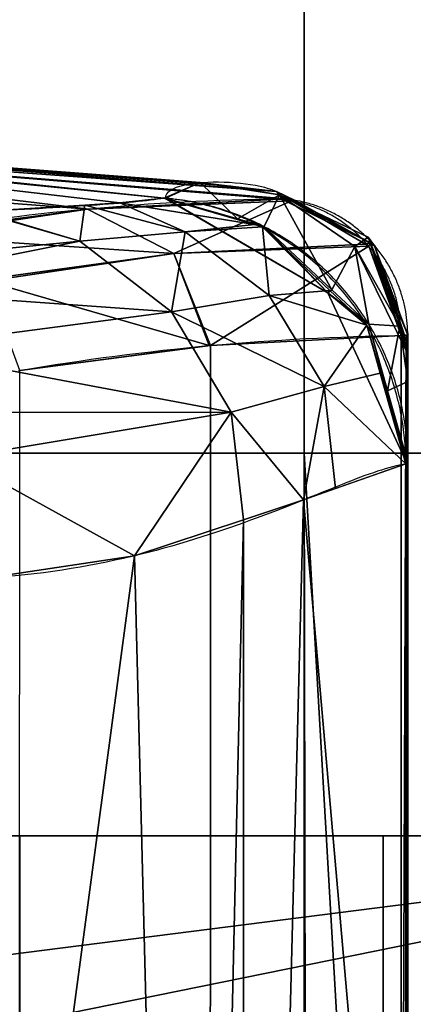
# Model space of a CAD drawing. Extents: x -271 to 271, y -255 to 247.
# Tile 18 of 21: x 134 to 163, y 48 to 120. Entities that reach past the tile are written whole.
import ezdxf

# ---------------------------------------------------------------- set-up
doc = ezdxf.new("R2010")
doc.units = 0
doc.header["$MEASUREMENT"] = 0
doc.layers.add('1', color=7, linetype='Continuous')

# ---------------------------------------------------------------- blocks, each defined once
blk = doc.blocks.new('UG_SURFACE_001')
at = {"layer": '1', "color": 253, "linetype": 'Continuous'}
for points in [[(148.407772, 96.467875, 220.840856), (162.328482, 97.19684, 282.892466), (162.328482, -97.196832, 282.892466), (148.369968, -96.464418, 220.672369)], [(148.369968, -96.464418, 220.672369), (134.416431, -94.640121, 158.474401), (134.491995, 94.652161, 158.811212), (148.407772, 96.467875, 220.840856)]]:
    blk.add_3dface(points, dxfattribs=at)
blk = doc.blocks.new('UG_SURFACE_014')
at = {"layer": '1', "color": 253, "linetype": 'Continuous'}
for points in [[(147.667751, 108.352274, 404.547662), (145.135269, 107.222497, 470.790178), (150.380671, 105.704896, 470.745057)], [(153.448015, 107.450388, 378.912032), (149.222508, 108.169459, 378.905863), (147.667751, 108.352274, 404.547662)], [(150.380671, 105.704896, 470.745057), (153.448015, 107.450388, 378.912032), (147.667751, 108.352274, 404.547662)], [(153.225124, 107.698821, 312.893242), (149.222508, 108.169459, 378.905863), (153.448015, 107.450388, 378.912032)], [(153.448015, 107.450388, 378.912032), (150.380671, 105.704896, 470.745057), (152.325481, 105.142213, 470.728308)], [(153.448015, 107.450388, 378.912032), (152.325481, 105.142213, 470.728308), (157.27751, 100.535147, 470.591366)], [(154.607907, 107.059769, 287.054032), (153.685093, 107.183993, 287.05132), (153.225124, 107.698821, 312.893242)], [(153.225124, 107.698821, 312.893242), (156.206012, 106.143869, 287.074208), (154.607907, 107.059769, 287.054032)], [(153.448015, 107.450388, 378.912032), (156.206012, 106.143869, 287.074208), (153.225124, 107.698821, 312.893242)], [(157.27751, 100.535147, 470.591366), (158.955961, 103.683807, 378.897488), (153.448015, 107.450388, 378.912032)], [(159.930393, 104.362048, 323.833734), (156.206012, 106.143869, 287.074208), (153.448015, 107.450388, 378.912032)], [(153.448015, 107.450388, 378.912032), (158.955961, 103.683807, 378.897488), (159.930393, 104.362048, 323.833734)], [(159.930393, 104.362048, 323.833734), (160.136223, 103.891395, 287.12377), (156.206012, 106.143869, 287.074208)], [(159.930393, 104.362048, 323.833734), (158.955961, 103.683807, 378.897488), (162.813529, 95.824666, 348.208338)], [(162.813529, 95.824666, 348.208338), (162.813529, 96.382886, 323.907107), (159.930393, 104.362048, 323.833734)], [(160.396069, 103.74248, 287.127048), (160.136223, 103.891395, 287.12377), (159.930393, 104.362048, 323.833734)], [(162.813529, 97.224467, 287.270457), (160.396069, 103.74248, 287.127048), (159.930393, 104.362048, 323.833734)], [(159.930393, 104.362048, 323.833734), (162.813529, 96.382886, 323.907107), (162.813529, 97.224467, 287.270457)], [(158.955961, 103.683807, 378.897488), (157.27751, 100.535147, 470.591366), (159.978375, 98.022439, 470.516652)], [(162.228182, 97.868592, 378.875047), (158.955961, 103.683807, 378.897488), (159.978375, 98.022439, 470.516652)], [(162.813529, 95.824666, 348.208338), (158.955961, 103.683807, 378.897488), (162.228182, 97.868592, 378.875047)], [(159.978375, 98.022439, 470.516652), (161.346987, 93.154661, 470.371932), (162.228182, 97.868592, 378.875047)], [(162.813529, 93.843199, 378.864288), (162.228182, 97.868592, 378.875047), (161.346987, 93.154661, 470.371932)], [(162.228182, 97.868592, 378.875047), (162.813529, 93.843199, 378.864288), (162.813529, 95.824666, 348.208338)], [(161.346987, 93.154661, 470.371932), (162.813529, 87.938584, 470.21687), (162.813529, 93.843199, 378.864288)]]:
    blk.add_3dface(points, dxfattribs=at)
blk = doc.blocks.new('UG_SURFACE_020')
at = {"layer": '1', "color": 9, "linetype": 'Continuous'}
for points in [[(-134.499997, 60.682423, 93.211576), (134.499997, 60.682423, 93.211576), (201.86618, 60.682423, 35.999998), (-201.86618, 60.682423, 35.999998)], [(134.499997, 60.682423, 93.211576), (161.016509, 60.682423, 104.195073), (228.65279, 60.682423, 44.840936), (201.86618, 60.682423, 35.999998)], [(244.914114, 60.682423, 67.889862), (228.65279, 60.682423, 44.840936), (161.016509, 60.682423, 104.195073)], [(161.016509, 60.682423, 104.195073), (172.000006, 60.682423, 130.71157), (249.488533, 60.682423, 113.003127), (244.914114, 60.682423, 67.889862)]]:
    blk.add_3dface(points, dxfattribs=at)
blk = doc.blocks.new('UG_SURFACE_055')
at = {"layer": '1', "color": 253, "linetype": 'Continuous'}
for points in [[(162.813529, 14.142135, 348.069429), (162.813529, 0, 342.211574), (162.813529, -97.224459, 287.270457), (162.813529, 97.224467, 287.270457)], [(162.813529, 97.224467, 287.270457), (162.813529, 95.824368, 348.208308), (162.813529, 20, 362.211585), (162.813529, 14.142135, 348.069429)], [(162.813529, 14.142135, 376.353711), (162.813529, 20, 362.211585), (162.813529, 95.824368, 348.208308), (162.813529, 87.938584, 470.21687)], [(162.813529, 0, 382.211566), (162.813529, 14.142135, 376.353711), (162.813529, 87.938584, 470.21687)], [(162.813529, 87.938584, 470.21687), (162.813529, -87.938584, 470.21687), (162.813529, -14.142135, 376.353711), (162.813529, 0, 382.211566)]]:
    blk.add_3dface(points, dxfattribs=at)
blk = doc.blocks.new('UG_SURFACE_058')
at = {"layer": '1', "color": 253, "linetype": 'Continuous'}
for points in [[(213.937938, 232.157499, 30.999999), (-213.937938, 232.157499, 30.999999), (-28.28427, 28.28427, 30.999999), (0, 39.999999, 30.999999)], [(0, 39.999999, 30.999999), (28.284272, 28.28427, 30.999999), (213.937938, 232.157499, 30.999999)], [(28.284272, 28.28427, 30.999999), (39.999999, 0, 30.999999), (213.937938, -230.826914, 30.999999), (213.937938, 232.157499, 30.999999)]]:
    blk.add_3dface(points, dxfattribs=at)
blk = doc.blocks.new('UG_SURFACE_078')
at = {"layer": '1', "color": 9, "linetype": 'Continuous'}
for points in [[(134.499997, 60.682423, 93.211576), (134.499997, -60.682423, 93.211576), (161.016509, -60.682423, 104.195073), (161.016509, 60.682423, 104.195073)], [(161.016509, 60.682423, 104.195073), (161.016509, -60.682423, 104.195073), (172.000006, -60.682423, 130.71157), (172.000006, 60.682423, 130.71157)]]:
    blk.add_3dface(points, dxfattribs=at)
blk = doc.blocks.new('UG_SURFACE_099')
at = {"layer": '1', "color": 9, "linetype": 'Continuous'}
blk.add_3dface([(134.499997, -60.682423, 93.211576), (134.499997, 60.682423, 93.211576), (-134.499997, 60.682423, 93.211576), (-134.499997, -60.682423, 93.211576)], dxfattribs=at)
blk = doc.blocks.new('UG_SURFACE_102')
at = {"layer": '1', "color": 253, "linetype": 'Continuous'}
for points in [[(141.792312, 106.866695, 490.719318), (145.021692, 107.230529, 470.854342), (87.149374, 113.247484, 431.480139)], [(131.589279, 106.245652, 528.021097), (87.149374, 113.247484, 431.480139), (87.149374, 106.656179, 591.58349)], [(87.149374, 113.247484, 431.480139), (131.589279, 106.245652, 528.021097), (141.792312, 106.866695, 490.719318)], [(87.149374, 113.247484, 431.480139), (145.021692, 107.230529, 470.854342), (145.034939, 107.229821, 470.839232)], [(145.034939, 107.229821, 470.839232), (87.149374, 112.999044, 367.621094), (87.149374, 113.247484, 431.480139)], [(147.66784, 108.352266, 404.547662), (149.907082, 108.088963, 367.616057), (87.149374, 112.999044, 367.621094)], [(89.328073, 112.433404, 271.24241), (87.149374, 112.624086, 271.24241), (87.149374, 112.999044, 367.621094)], [(91.506764, 112.242728, 271.24241), (89.328073, 112.433404, 271.24241), (87.149374, 112.999044, 367.621094)], [(153.225034, 107.698828, 312.893242), (91.506764, 112.242728, 271.24241), (87.149374, 112.999044, 367.621094)], [(87.149374, 112.999044, 367.621094), (149.907082, 108.088963, 367.616057), (153.225034, 107.698828, 312.893242)], [(147.66784, 108.352266, 404.547662), (87.149374, 112.999044, 367.621094), (145.034939, 107.229821, 470.839232)], [(139.528155, 106.422335, 222.65783), (91.506764, 110.036336, 208.618119), (91.506764, 112.242728, 271.24241)], [(153.624222, 107.164845, 285.946786), (153.442562, 107.156239, 284.85617), (91.506764, 112.242728, 271.24241)], [(91.506764, 112.242728, 271.24241), (153.225034, 107.698828, 312.893242), (153.685093, 107.183993, 287.05132)], [(91.506764, 112.242728, 271.24241), (153.685093, 107.183993, 287.05132), (153.624222, 107.164845, 285.946786)], [(91.506764, 112.242728, 271.24241), (153.442562, 107.156239, 284.85617), (139.528155, 106.422335, 222.65783)], [(102.390721, 105.684698, 144.611359), (91.506764, 106.727362, 146.042407), (91.506764, 110.036336, 208.618119)], [(117.632046, 104.408778, 145.580247), (102.390721, 105.684698, 144.611359), (91.506764, 110.036336, 208.618119)], [(91.506764, 110.036336, 208.618119), (139.528155, 106.422335, 222.65783), (125.61357, 104.598887, 160.460621)], [(91.506764, 110.036336, 208.618119), (125.61357, 104.598887, 160.460621), (120.117195, 104.368955, 148.47587)], [(91.506764, 110.036336, 208.618119), (120.117195, 104.368955, 148.47587), (117.632046, 104.408778, 145.580247)], [(145.034939, 107.229821, 470.839232), (145.135269, 107.222497, 470.790178), (147.66784, 108.352266, 404.547662)], [(87.149374, 107.035056, 144.842386), (87.149374, 107.109308, 146.042407), (89.328073, 106.918335, 146.042407)], [(145.135269, 107.222497, 470.790178), (145.034939, 107.229821, 470.839232), (145.11779, 107.223444, 470.809907)], [(145.11779, 107.223444, 470.809907), (145.132899, 107.222505, 470.796883), (145.135269, 107.222497, 470.790178)], [(89.328073, 106.918335, 146.042407), (87.149374, 106.960401, 143.642411), (87.149374, 107.035056, 144.842386)], [(91.506764, 106.727362, 146.042407), (102.390721, 105.684698, 144.611359), (87.149374, 106.960401, 143.642411)], [(87.149374, 106.960401, 143.642411), (89.328073, 106.918335, 146.042407), (91.506764, 106.727362, 146.042407)], [(109.875314, 105.086721, 584.853947), (87.149374, 106.656179, 591.58349), (97.280845, 105.773315, 591.499984)], [(87.149374, 106.656179, 591.58349), (109.875314, 105.086721, 584.853947), (110.11903, 105.102643, 584.250689)], [(87.149374, 106.656179, 591.58349), (110.11903, 105.102643, 584.250689), (110.371225, 105.117507, 583.650768)], [(87.149374, 106.656179, 591.58349), (110.371225, 105.117507, 583.650768), (131.589279, 106.245652, 528.021097)], [(108.872637, 105.007552, 587.537229), (109.875314, 105.086721, 584.853947), (97.280845, 105.773315, 591.499984)], [(97.280845, 105.773315, 591.499984), (107.412308, 104.890451, 591.416419), (108.872637, 105.007552, 587.537229)]]:
    blk.add_3dface(points, dxfattribs=at)
blk = doc.blocks.new('UG_SURFACE_114')
at = {"layer": '1', "color": 253, "linetype": 'Continuous'}
for points in [[(154.321417, 107.033394, 284.659356), (153.442562, 107.156239, 284.85617), (153.563946, 107.170127, 285.954833)], [(153.563946, 107.170127, 285.954833), (153.685093, 107.183993, 287.05132), (154.607907, 107.059769, 287.054032)], [(160.078228, 103.953652, 285.274506), (153.563946, 107.170127, 285.954833), (154.607907, 107.059769, 287.054032)], [(154.321417, 107.033394, 284.659356), (153.563946, 107.170127, 285.954833), (160.078228, 103.953652, 285.274506)], [(154.607907, 107.059769, 287.054032), (160.136223, 103.891395, 287.12377), (160.078228, 103.953652, 285.274506)], [(160.078228, 103.953652, 285.274506), (159.723133, 103.858501, 283.457041), (154.321417, 107.033394, 284.659356)], [(159.966052, 103.715718, 283.40295), (159.723133, 103.858501, 283.457041), (160.078228, 103.953652, 285.274506)], [(159.966052, 103.715718, 283.40295), (160.078228, 103.953652, 285.274506), (162.571266, 97.210668, 285.083801)], [(162.571266, 97.210668, 285.083801), (162.328482, 97.19684, 282.892466), (159.966052, 103.715718, 283.40295)], [(160.078228, 103.953652, 285.274506), (160.136223, 103.891395, 287.12377), (160.396069, 103.74248, 287.127048)], [(162.571266, 97.210668, 285.083801), (160.078228, 103.953652, 285.274506), (160.396069, 103.74248, 287.127048)], [(160.396069, 103.74248, 287.127048), (162.813529, 97.224459, 287.270457), (162.571266, 97.210668, 285.083801)]]:
    blk.add_3dface(points, dxfattribs=at)
blk = doc.blocks.new('UG_SURFACE_142')
at = {"layer": '1', "color": 253, "linetype": 'Continuous'}
for points in [[(79.999998, 173.869029, -123.000003), (155.249998, 173.869029, -123.000003), (155.249998, 88.619024, -123.000003), (79.999998, 88.619024, -123.000003)], [(155.249998, 173.869029, -123.000003), (174.75, 173.869029, -123.000003), (174.75, 88.619024, -123.000003), (155.249998, 88.619024, -123.000003)], [(79.999998, 88.619024, -123.000003), (155.249998, 88.619024, -123.000003), (155.249998, 4.224874, -123.000003), (153.500006, 0, -123.000003)], [(79.999998, -88.619024, -123.000003), (79.999998, 88.619024, -123.000003), (153.500006, 0, -123.000003)], [(155.403808, 4.596194, -123.000003), (155.249998, 4.224874, -123.000003), (155.249998, 88.619024, -123.000003)], [(159.999996, 6.5, -123.000003), (155.403808, 4.596194, -123.000003), (155.249998, 88.619024, -123.000003)], [(164.5962, 4.596194, -123.000003), (159.999996, 6.5, -123.000003), (155.249998, 88.619024, -123.000003), (174.75, 88.619024, -123.000003)]]:
    blk.add_3dface(points, dxfattribs=at)
blk = doc.blocks.new('UG_SURFACE_157')
at = {"layer": '1', "color": 253, "linetype": 'Continuous'}
for points in [[(145.034939, 107.229821, 470.839232), (145.021692, 107.230529, 470.854342), (152.202427, 105.117425, 471.662372)], [(152.202427, 105.117425, 471.662372), (145.079374, 107.226402, 470.823497), (145.034939, 107.229821, 470.839232)], [(145.11779, 107.223444, 470.809907), (145.079374, 107.226402, 470.823497), (156.985149, 100.310244, 471.314639)], [(156.985149, 100.310244, 471.314639), (145.079374, 107.226402, 470.823497), (152.202427, 105.117425, 471.662372)], [(156.985149, 100.310244, 471.314639), (145.133391, 107.222453, 470.797151), (145.11779, 107.223444, 470.809907)], [(152.325481, 105.142213, 470.728308), (145.135269, 107.222497, 470.790178), (145.133391, 107.222453, 470.797151)], [(145.133391, 107.222453, 470.797151), (156.985149, 100.310244, 471.314639), (152.325481, 105.142213, 470.728308)], [(152.202427, 105.117425, 471.662372), (157.135114, 100.487664, 472.15578), (156.985149, 100.310244, 471.314639)], [(156.985149, 100.310244, 471.314639), (157.27751, 100.535147, 470.591366), (152.325481, 105.142213, 470.728308)], [(159.978375, 98.022439, 470.516652), (157.27751, 100.535147, 470.591366), (156.985149, 100.310244, 471.314639)], [(156.985149, 100.310244, 471.314639), (157.135114, 100.487664, 472.15578), (159.829587, 97.958654, 472.425282)], [(162.749052, 87.886393, 471.31142), (156.985149, 100.310244, 471.314639), (159.829587, 97.958654, 472.425282)], [(159.978375, 98.022439, 470.516652), (156.985149, 100.310244, 471.314639), (162.749052, 87.886393, 471.31142)], [(159.829587, 97.958654, 472.425282), (162.675187, 87.82661, 472.565204), (162.749052, 87.886393, 471.31142)], [(162.749052, 87.886393, 471.31142), (162.813529, 87.938584, 470.21687), (159.978375, 98.022439, 470.516652)]]:
    blk.add_3dface(points, dxfattribs=at)
blk = doc.blocks.new('UG_SURFACE_160')
at = {"layer": '1', "color": 253, "linetype": 'Continuous'}
for points in [[(139.528051, 106.422327, 222.657859), (153.442562, 107.156239, 284.85617), (154.321417, 107.033394, 284.659356)], [(126.434222, 104.480267, 160.278797), (125.613734, 104.598872, 160.460591), (139.438391, 106.410578, 222.257093)], [(126.434222, 104.480267, 160.278797), (139.438391, 106.410578, 222.257093), (145.753145, 103.190035, 220.906779)], [(154.321417, 107.033394, 284.659356), (139.438391, 106.410578, 222.257093), (139.528051, 106.422327, 222.657859)], [(145.753145, 103.190035, 220.906779), (139.438391, 106.410578, 222.257093), (154.321417, 107.033394, 284.659356)], [(154.321417, 107.033394, 284.659356), (159.723133, 103.858501, 283.457041), (145.753145, 103.190035, 220.906779)], [(145.753145, 103.190035, 220.906779), (131.871328, 101.291321, 159.164563), (126.434222, 104.480267, 160.278797)], [(145.753145, 103.190035, 220.906779), (159.723133, 103.858501, 283.457041), (159.966052, 103.715718, 283.40295)], [(148.407772, 96.46783, 220.840856), (145.753145, 103.190035, 220.906779), (159.966052, 103.715718, 283.40295)], [(159.966052, 103.715718, 283.40295), (162.328482, 97.19684, 282.892466), (148.407772, 96.46783, 220.840856)], [(132.086098, 101.165354, 159.12056), (131.871328, 101.291321, 159.164563), (145.753145, 103.190035, 220.906779)], [(132.086098, 101.165354, 159.12056), (145.753145, 103.190035, 220.906779), (148.324311, 96.456937, 220.468789)], [(148.407772, 96.46783, 220.840856), (148.324311, 96.456937, 220.468789), (145.753145, 103.190035, 220.906779)], [(148.324311, 96.456937, 220.468789), (134.491995, 94.652161, 158.811212), (132.086098, 101.165354, 159.12056)]]:
    blk.add_3dface(points, dxfattribs=at)
blk = doc.blocks.new('UG_SURFACE_162')
at = {"layer": '1', "color": 253, "linetype": 'Continuous'}
for points in [[(162.675187, 0, 472.565204), (162.675187, 87.82661, 472.565204), (155.214369, 85.206695, 516.936839)], [(155.214369, 85.206695, 516.936839), (150.815547, 83.749153, 533.056557), (150.814801, -83.659865, 533.073545)], [(155.214369, 85.206695, 516.936839), (150.814801, -83.659865, 533.073545), (162.675187, 0, 472.565204)], [(150.815547, 83.749153, 533.056557), (142.880902, 81.120022, 562.13361), (147.02861, -82.255721, 548.827589)], [(147.02861, -82.255721, 548.827589), (150.814801, -83.659865, 533.073545), (150.815547, 83.749153, 533.056557)], [(132.005975, 0, 591.776431), (147.02861, -82.255721, 548.827589), (142.880902, 81.120022, 562.13361)], [(142.880902, 81.120022, 562.13361), (132.005975, 79.486787, 591.776431), (132.005975, 0, 591.776431)]]:
    blk.add_3dface(points, dxfattribs=at)
blk = doc.blocks.new('UG_SURFACE_186')
at = {"layer": '1', "color": 9, "linetype": 'Continuous'}
for points in [[(-201.86618, 60.682423, 35.999998), (201.86618, 60.682423, 35.999998), (0, 35, 35.999998)], [(201.86618, 60.682423, 35.999998), (24.748737, 24.748737, 35.999998), (0, 35, 35.999998)], [(35, 0, 35.999998), (24.748737, 24.748737, 35.999998), (201.86618, 60.682423, 35.999998)], [(201.86618, 60.682423, 35.999998), (201.86618, -60.682423, 35.999998), (24.748737, -24.748737, 35.999998), (35, 0, 35.999998)]]:
    blk.add_3dface(points, dxfattribs=at)
blk = doc.blocks.new('UG_SURFACE_202')
at = {"layer": '1', "color": 253, "linetype": 'Continuous'}
for points in [[(162.813529, 0, 470.21687), (162.783459, 87.882482, 471.313268), (162.675187, 87.82661, 472.565204)], [(162.675187, 87.82661, 472.565204), (162.675187, 0, 472.565204), (162.813529, 0, 470.21687)], [(162.813529, 0, 470.21687), (162.813529, 87.938584, 470.21687), (162.783459, 87.882482, 471.313268)]]:
    blk.add_3dface(points, dxfattribs=at)
blk = doc.blocks.new('UG_SURFACE_222')
at = {"layer": '1', "color": 253, "linetype": 'Continuous'}
for points in [[(151.621565, 105.288357, 471.597016), (145.021692, 107.230529, 470.854342), (141.792387, 106.86668, 490.719348)], [(139.243528, 106.711537, 500.03773), (131.589279, 106.245652, 528.021097), (138.881296, 104.071058, 530.456424)], [(138.881296, 104.071058, 530.456424), (146.557748, 104.763493, 501.401126), (139.243528, 106.711537, 500.03773)], [(141.792387, 106.86668, 490.719348), (139.243528, 106.711537, 500.03773), (146.557748, 104.763493, 501.401126)], [(141.792387, 106.86668, 490.719348), (146.557748, 104.763493, 501.401126), (151.621565, 105.288357, 471.597016)], [(131.378263, 106.234431, 528.574347), (110.371225, 105.117507, 583.650768), (111.251652, 105.00066, 584.005475)], [(131.378263, 106.234431, 528.574347), (111.251652, 105.00066, 584.005475), (118.271515, 102.034092, 586.780727)], [(118.271515, 102.034092, 586.780727), (138.881296, 104.071058, 530.456424), (131.378263, 106.234431, 528.574347)], [(131.589279, 106.245652, 528.021097), (131.378263, 106.234431, 528.574347), (138.881296, 104.071058, 530.456424)], [(152.202427, 105.117425, 471.662372), (151.621565, 105.288357, 471.597016), (146.557748, 104.763493, 501.401126)], [(152.202427, 105.117425, 471.662372), (146.557748, 104.763493, 501.401126), (152.710155, 100.113332, 502.45136)], [(152.710155, 100.113332, 502.45136), (157.135114, 100.487664, 472.15578), (152.202427, 105.117425, 471.662372)], [(146.557748, 104.763493, 501.401126), (138.881296, 104.071058, 530.456424), (145.567283, 98.927528, 532.055497)], [(145.567283, 98.927528, 532.055497), (152.710155, 100.113332, 502.45136), (146.557748, 104.763493, 501.401126)], [(138.881296, 104.071058, 530.456424), (118.271515, 102.034092, 586.780727), (121.576406, 100.637458, 588.08732)], [(121.576406, 100.637458, 588.08732), (145.567283, 98.927528, 532.055497), (138.881296, 104.071058, 530.456424)], [(121.576406, 100.637458, 588.08732), (125.214517, 96.259162, 589.451969), (145.567283, 98.927528, 532.055497)], [(156.720206, 93.470231, 503.057718), (152.710155, 100.113332, 502.45136), (145.567283, 98.927528, 532.055497)], [(159.829587, 97.958654, 472.425282), (157.135114, 100.487664, 472.15578), (152.710155, 100.113332, 502.45136)], [(152.710155, 100.113332, 502.45136), (156.720206, 93.470231, 503.057718), (159.829587, 97.958654, 472.425282)], [(149.93073, 91.594554, 533.005655), (145.567283, 98.927528, 532.055497), (125.214517, 96.259162, 589.451969)], [(145.567283, 98.927528, 532.055497), (149.93073, 91.594554, 533.005655), (156.720206, 93.470231, 503.057718)], [(156.720206, 93.470231, 503.057718), (160.812527, 94.458781, 472.473621), (159.829587, 97.958654, 472.425282)], [(125.214517, 96.259162, 589.451969), (129.105374, 91.576681, 590.911388), (149.93073, 91.594554, 533.005655)], [(162.675187, 87.82661, 472.565204), (160.812527, 94.458781, 472.473621), (156.720206, 93.470231, 503.057718)], [(155.214459, 85.206732, 516.936898), (156.720206, 93.470231, 503.057718), (149.93073, 91.594554, 533.005655)], [(155.214459, 85.206732, 516.936898), (157.54953, 86.026706, 503.049314), (156.720206, 93.470231, 503.057718)], [(156.720206, 93.470231, 503.057718), (157.54953, 86.026706, 503.049314), (162.675187, 87.82661, 472.565204)], [(129.105374, 91.576681, 590.911388), (129.898325, 88.27161, 591.14784), (149.93073, 91.594554, 533.005655)], [(149.93073, 91.594554, 533.005655), (129.898325, 88.27161, 591.14784), (142.880902, 81.120014, 562.13361)], [(142.880902, 81.120014, 562.13361), (150.819018, 83.750308, 533.0441), (149.93073, 91.594554, 533.005655)], [(149.93073, 91.594554, 533.005655), (150.819018, 83.750308, 533.0441), (155.214459, 85.206732, 516.936898)], [(129.898325, 88.27161, 591.14784), (132.005975, 79.486787, 591.776431), (142.880902, 81.120014, 562.13361)]]:
    blk.add_3dface(points, dxfattribs=at)
blk = doc.blocks.new('UG_SURFACE_223')
at = {"layer": '1', "color": 253, "linetype": 'Continuous'}
for points in [[(162.328482, 0.000004, 282.892466), (162.328482, 97.19684, 282.892466), (162.691206, 97.205341, 285.061806)], [(162.691206, 97.205341, 285.061806), (162.691206, -97.205341, 285.061806), (162.328482, -97.196832, 282.892466), (162.328482, 0.000004, 282.892466)], [(162.691206, 97.205341, 285.061806), (162.813529, 97.224467, 287.270457), (162.813529, 0.000004, 287.270457)], [(162.813529, 0.000004, 287.270457), (162.813529, -97.224459, 287.270457), (162.691206, 97.205341, 285.061806)], [(162.691206, 97.205341, 285.061806), (162.813529, -97.224459, 287.270457), (162.691206, -97.205341, 285.061806)]]:
    blk.add_3dface(points, dxfattribs=at)

msp = doc.modelspace()

# ---------------------------------------------------------------- linework, layer by layer
at = {"layer": '1', "color": 43, "linetype": 'Continuous'}
for p, q in [((162.328, 97.197, 282.892), (162.328, -97.197, 282.892)), ((162.814, 97.224, 287.27), (162.814, -97.224, 287.27)), ((162.675, 87.827, 472.565), (162.675, -87.827, 472.565)), ((162.814, 87.939, 470.217), (162.814, -87.939, 470.217)), ((201.866, 60.682, 36), (-201.866, 60.682, 36)), ((134.5, 60.682, 93.212), (-134.5, 60.682, 93.212)), ((134.5, -60.682, 93.212), (134.5, 60.682, 93.212))]:
    msp.add_line(p, q, dxfattribs=at)
at = {"layer": '1', "color": 43, "linetype": 'Continuous', "extrusion": (0, 1, -1.571e-13)}
msp.add_arc((-134.5, 130.712, 60.682), 37.5, 180, 270, dxfattribs=at)
at = {"layer": '1', "color": 43, "linetype": 'Continuous'}
for points in [[(145.135, 107.222, 470.79), (145.135, 107.678, 455.459), (146.206, 108.297, 424.818), (149.41, 108.49, 378.921), (152.614, 108.091, 333.027), (153.685, 107.521, 302.385), (153.685, 107.184, 287.051)], [(110.371, 105.118, 583.651), (114.06, 105.357, 574.505), (121.489, 105.761, 556.222), (131.784, 106.244, 528.483), (140.217, 106.701, 500.062), (143.869, 107.04, 480.658), (145.022, 107.231, 470.854)], [(153.443, 107.156, 284.856), (144.166, 107.03, 243.394), (134.89, 106.178, 201.921), (125.614, 104.599, 160.461)], [(145.022, 107.231, 470.854), (145.026, 107.23, 470.843), (145.045, 107.229, 470.831), (145.079, 107.226, 470.824), (145.114, 107.224, 470.815), (145.132, 107.222, 470.802), (145.135, 107.222, 470.79)], [(153.685, 107.184, 287.051), (153.685, 107.168, 286.31), (153.604, 107.158, 285.579), (153.443, 107.156, 284.856)], [(134.492, 94.652, 158.811), (143.768, 96.225, 200.157), (153.046, 97.073, 241.517), (162.328, 97.197, 282.892)], [(162.328, 97.197, 282.892), (162.649, 97.199, 284.32), (162.814, 97.208, 285.791), (162.814, 97.224, 287.27)], [(162.814, 97.224, 287.27), (162.814, 97.56, 302.543), (162.814, 96.963, 333.078), (162.814, 93.869, 378.802), (162.814, 90.178, 424.464), (162.814, 88.392, 454.95), (162.814, 87.939, 470.217)], [(134.416, 94.641, 158.474), (134.442, 94.645, 158.587), (134.467, 94.648, 158.699), (134.492, 94.652, 158.811)], [(162.675, 87.827, 472.565), (161.464, 87.636, 482.809), (158.357, 86.518, 503.183), (151.676, 83.715, 533.29), (142.998, 80.895, 562.88), (135.889, 79.721, 582.221), (132.006, 79.487, 591.776)], [(162.814, 87.939, 470.217), (162.814, 87.938, 470.413), (162.808, 87.925, 470.806), (162.782, 87.874, 471.393), (162.739, 87.834, 471.979), (162.698, 87.827, 472.37), (162.675, 87.827, 472.565)]]:
    msp.add_open_spline(points, degree=3, dxfattribs=at)
for points, weights in [([(162.675, 87.827, 472.565), (162.635, 105.628, 472.906), (145.022, 107.231, 470.854)], [1, 0.738251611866, 1]), ([(162.814, 87.939, 470.217), (162.814, 105.677, 470.744), (145.135, 107.222, 470.79)], [1, 0.73727733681, 1]), ([(162.328, 97.197, 282.892), (162.323, 106.334, 282.866), (153.443, 107.156, 284.856)], [1, 0.738232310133, 1]), ([(162.814, 97.224, 287.27), (162.814, 106.386, 287.069), (153.685, 107.184, 287.051)], [1, 0.73727733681, 1])]:
    msp.add_rational_spline(points, weights, degree=2, dxfattribs=at)

# ---------------------------------------------------------------- block references
for name in ['UG_SURFACE_142', 'UG_SURFACE_058', 'UG_SURFACE_102', 'UG_SURFACE_014', 'UG_SURFACE_222', 'UG_SURFACE_160', 'UG_SURFACE_157', 'UG_SURFACE_114', 'UG_SURFACE_001', 'UG_SURFACE_223', 'UG_SURFACE_055', 'UG_SURFACE_162', 'UG_SURFACE_202', 'UG_SURFACE_020', 'UG_SURFACE_186', 'UG_SURFACE_099', 'UG_SURFACE_078']:
    msp.add_blockref(name, (0, 0))

doc.saveas('drawing.dxf')
